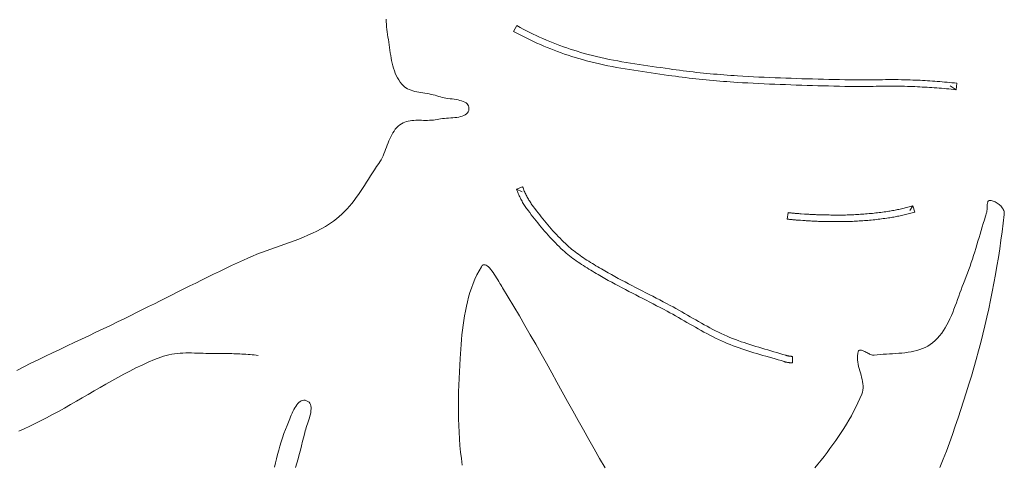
# Model space of a CAD drawing. Header units: inches. Extents: x -12 to 23, y -13.2 to 21.7.
# Tile 17 of 75: x -5.9 to -1.2, y 9.5 to 11.6. Entities that reach past the tile are written whole.
import ezdxf

# ---------------------------------------------------------------- set-up
doc = ezdxf.new("R2010")
doc.units = ezdxf.units.IN
doc.header["$MEASUREMENT"] = 0
doc.layers.get('0').update_dxf_attribs({"lineweight": 0})

msp = doc.modelspace()

# ---------------------------------------------------------------- linework, layer by layer
at = {"color": 1, "linetype": 'Continuous', "lineweight": 0, "true_color": 0xff0000}
msp.add_line((-1.4136, 11.2632), (-1.4415, 11.2824), dxfattribs=at)
at = {"color": 7, "linetype": 'Continuous', "lineweight": 0}
for p, q in [((-5.2725, 9.9607), (-5.2427, 9.9734)), ((-5.2427, 9.9734), (-5.2124, 9.9854)), ((-5.2124, 9.9854), (-5.1997, 9.9898)), ((-5.1997, 9.9898), (-5.1868, 9.9936)), ((-5.1868, 9.9936), (-5.1737, 9.9968)), ((-5.1737, 9.9968), (-5.1606, 9.9993)), ((-5.1606, 9.9993), (-5.1473, 10.0013)), ((-5.1473, 10.0013), (-5.1338, 10.0029)), ((-5.1338, 10.0029), (-5.1203, 10.004)), ((-5.1203, 10.004), (-5.1068, 10.0047)), ((-5.1068, 10.0047), (-5.0931, 10.0051)), ((-5.0931, 10.0051), (-5.0794, 10.0053)), ((-5.0794, 10.0053), (-5.0656, 10.0052)), ((-5.0656, 10.0052), (-5.0519, 10.0049)), ((-5.0519, 10.0049), (-5.0381, 10.0045)), ((-5.0381, 10.0045), (-5.0242, 10.004)), ((-5.0242, 10.004), (-5.0104, 10.0035)), ((-5.0104, 10.0035), (-4.9967, 10.003)), ((-4.9967, 10.003), (-4.9829, 10.0026)), ((-4.9829, 10.0026), (-4.9692, 10.0023)), ((-4.9692, 10.0023), (-4.9555, 10.0022)), ((-4.9555, 10.0022), (-4.9419, 10.0023)), ((-4.9419, 10.0023), (-4.9322, 10.0024)), ((-4.9322, 10.0024), (-4.9225, 10.0025)), ((-4.9225, 10.0025), (-4.9127, 10.0026)), ((-4.9127, 10.0026), (-4.903, 10.0025)), ((-4.903, 10.0025), (-4.8933, 10.0024)), ((-4.8933, 10.0024), (-4.8835, 10.0023)), ((-4.8835, 10.0023), (-4.8738, 10.0021)), ((-4.8738, 10.0021), (-4.8641, 10.0018)), ((-4.8641, 10.0018), (-4.8543, 10.0015)), ((-4.8543, 10.0015), (-4.8446, 10.0011)), ((-4.8446, 10.0011), (-4.8349, 10.0006)), ((-4.8349, 10.0006), (-4.8252, 10.0001)), ((-4.8252, 10.0001), (-4.8154, 9.9995)), ((-4.8154, 9.9995), (-4.8057, 9.9989)), ((-4.8057, 9.9989), (-4.796, 9.9982)), ((-4.796, 9.9982), (-4.7863, 9.9975)), ((-4.7863, 9.9975), (-4.7766, 9.9966)), ((-4.7766, 9.9966), (-4.7669, 9.9958)), ((-4.7669, 9.9958), (-4.7572, 9.9948)), ((-4.7572, 9.9948), (-4.7475, 9.9938)), ((-5.3604, 9.9188), (-5.3314, 9.9334)), ((-5.3314, 9.9334), (-5.3021, 9.9474)), ((-5.3021, 9.9474), (-5.2725, 9.9607)), ((-5.4463, 9.8726), (-5.4178, 9.8884)), ((-5.4178, 9.8884), (-5.3892, 9.9038)), ((-5.3892, 9.9038), (-5.3604, 9.9188)), ((-5.5311, 9.8239), (-5.5029, 9.8403)), ((-5.5029, 9.8403), (-5.4747, 9.8565)), ((-5.4747, 9.8565), (-5.4463, 9.8726)), ((-5.6156, 9.7745), (-5.5874, 9.7909)), ((-5.5874, 9.7909), (-5.5593, 9.8074)), ((-5.5593, 9.8074), (-5.5311, 9.8239)), ((-5.7007, 9.7263), (-5.6722, 9.7421)), ((-5.6722, 9.7421), (-5.6439, 9.7582)), ((-5.6439, 9.7582), (-5.6156, 9.7745)), ((-5.7872, 9.6811), (-5.7582, 9.6957)), ((-5.7582, 9.6957), (-5.7294, 9.7108)), ((-5.7294, 9.7108), (-5.7007, 9.7263)), ((-5.8908, 9.631), (-5.8648, 9.6434)), ((-5.8648, 9.6434), (-5.8389, 9.6559)), ((-5.8389, 9.6559), (-5.8131, 9.6684)), ((-5.8131, 9.6684), (-5.7872, 9.6811))]:
    msp.add_line(p, q, dxfattribs=at)
for points in [[(-5.901, 9.922), (-5.8669, 9.9392), (-5.8327, 9.9561), (-5.7984, 9.9729), (-5.764, 9.9895), (-5.7295, 10.006), (-5.695, 10.0224), (-5.6605, 10.0387), (-5.6259, 10.055), (-5.5914, 10.0713), (-5.5568, 10.0876), (-5.5223, 10.1039), (-5.4878, 10.1203), (-5.4533, 10.1369), (-5.419, 10.1535), (-5.3847, 10.1703), (-5.3564, 10.1843), (-5.3281, 10.1983), (-5.2998, 10.2124), (-5.2716, 10.2265), (-5.2434, 10.2407), (-5.2152, 10.2548), (-5.1869, 10.269), (-5.1587, 10.2831), (-5.1305, 10.2972), (-5.1022, 10.3113), (-5.074, 10.3254), (-5.0457, 10.3395), (-5.0174, 10.3535), (-4.9891, 10.3674), (-4.9607, 10.3813), (-4.9323, 10.395), (-4.9039, 10.4087), (-4.8754, 10.4224), (-4.8469, 10.4359), (-4.8183, 10.4493), (-4.7969, 10.4589), (-4.7752, 10.4681), (-4.7533, 10.4768), (-4.7313, 10.4853), (-4.709, 10.4934), (-4.6867, 10.5014), (-4.6644, 10.5093), (-4.642, 10.5171), (-4.6197, 10.525), (-4.5974, 10.533), (-4.5752, 10.5411), (-4.5532, 10.5496), (-4.5313, 10.5583), (-4.5097, 10.5675), (-4.4884, 10.5772), (-4.4674, 10.5874), (-4.4467, 10.5982), (-4.4264, 10.6097), (-4.4066, 10.6221), (-4.3872, 10.6352), (-4.3733, 10.6457), (-4.3599, 10.6567), (-4.3471, 10.6684), (-4.3347, 10.6805), (-4.3228, 10.6932), (-4.3113, 10.7062), (-4.3002, 10.7197), (-4.2894, 10.7335), (-4.2789, 10.7476), (-4.2686, 10.762), (-4.2586, 10.7765), (-4.2487, 10.7913), (-4.239, 10.8061), (-4.2294, 10.8211), (-4.2198, 10.8361), (-4.2103, 10.851), (-4.2008, 10.866), (-4.1912, 10.8808), (-4.1815, 10.8955), (-4.1717, 10.9099), (-4.1659, 10.9189), (-4.1606, 10.9281), (-4.1557, 10.9377), (-4.1511, 10.9475), (-4.1468, 10.9575), (-4.1427, 10.9677), (-4.1388, 10.978), (-4.1349, 10.9883), (-4.131, 10.9985), (-4.127, 11.0088), (-4.123, 11.0189), (-4.1187, 11.0288), (-4.1142, 11.0385), (-4.1094, 11.0479), (-4.1042, 11.057), (-4.0985, 11.0658), (-4.0924, 11.0741), (-4.0857, 11.0819), (-4.0783, 11.0892), (-4.0702, 11.0959), (-4.0629, 11.1009), (-4.0553, 11.105), (-4.0473, 11.1084), (-4.0391, 11.1111), (-4.0306, 11.1132), (-4.0219, 11.1148), (-4.013, 11.1159), (-4.0039, 11.1166), (-3.9947, 11.1169), (-3.9854, 11.1171), (-3.9761, 11.1171), (-3.9666, 11.1169), (-3.9572, 11.1168), (-3.9477, 11.1167), (-3.9383, 11.1167), (-3.929, 11.1169), (-3.9197, 11.1174), (-3.9105, 11.1183), (-3.9015, 11.1195), (-3.8927, 11.1213), (-3.8846, 11.1229), (-3.8759, 11.1242), (-3.8668, 11.1252), (-3.8573, 11.126), (-3.8475, 11.1268), (-3.8376, 11.1275), (-3.8277, 11.1282), (-3.8178, 11.129), (-3.8081, 11.1299), (-3.7986, 11.1311), (-3.7895, 11.1327), (-3.7809, 11.1346), (-3.7728, 11.1369), (-3.7654, 11.1398), (-3.7587, 11.1433), (-3.753, 11.1474), (-3.7481, 11.1523), (-3.7444, 11.1579), (-3.7418, 11.1645), (-3.7406, 11.172), (-3.7407, 11.1793), (-3.7423, 11.1857), (-3.7452, 11.1913), (-3.7493, 11.1963), (-3.7545, 11.2005), (-3.7607, 11.2042), (-3.7677, 11.2073), (-3.7754, 11.21), (-3.7838, 11.2123), (-3.7927, 11.2142), (-3.802, 11.2159), (-3.8115, 11.2175), (-3.8213, 11.2189), (-3.831, 11.2202), (-3.8407, 11.2216), (-3.8503, 11.2231), (-3.8595, 11.2247), (-3.8683, 11.2265), (-3.8766, 11.2287), (-3.8843, 11.2312), (-3.8932, 11.2342), (-3.9024, 11.2368), (-3.9118, 11.239), (-3.9214, 11.241), (-3.9311, 11.2427), (-3.9409, 11.2444), (-3.9507, 11.2459), (-3.9606, 11.2475), (-3.9704, 11.2491), (-3.98, 11.2508), (-3.9896, 11.2528), (-3.999, 11.255), (-4.0081, 11.2575), (-4.0169, 11.2604), (-4.0255, 11.2639), (-4.0336, 11.2678), (-4.0414, 11.2724), (-4.0487, 11.2776), (-4.0555, 11.2836), (-4.0618, 11.2903), (-4.0692, 11.3), (-4.076, 11.3101), (-4.0821, 11.3206), (-4.0875, 11.3315), (-4.0924, 11.3426), (-4.0968, 11.354), (-4.1007, 11.3657), (-4.1041, 11.3777), (-4.1072, 11.3898), (-4.1099, 11.4021), (-4.1123, 11.4145), (-4.1145, 11.427), (-4.1166, 11.4396), (-4.1184, 11.4522), (-4.1202, 11.4648), (-4.1219, 11.4774), (-4.1237, 11.49), (-4.1255, 11.5025), (-4.1274, 11.5148), (-4.1294, 11.527), (-4.1313, 11.5391), (-4.1329, 11.5513), (-4.1342, 11.5635), (-4.1351, 11.5758), (-4.1359, 11.588), (-4.1364, 11.6003)], [(-3.4871, 10.7752), (-3.5134, 10.7884), (-3.484, 10.7991), (-3.4821, 10.7939), (-3.4802, 10.7889), (-3.4782, 10.7839), (-3.4762, 10.779), (-3.474, 10.7741), (-3.4718, 10.7692), (-3.4695, 10.7643), (-3.4671, 10.7595), (-3.4647, 10.7547), (-3.4622, 10.75), (-3.4596, 10.7453), (-3.4569, 10.7406), (-3.4542, 10.736), (-3.4514, 10.7314), (-3.4485, 10.7269), (-3.4456, 10.7224), (-3.4426, 10.7179), (-3.4395, 10.7136), (-3.4364, 10.7092), (-3.4332, 10.7049), (-3.4256, 10.695), (-3.418, 10.6851), (-3.4104, 10.6752), (-3.4027, 10.6654), (-3.3949, 10.6556), (-3.3871, 10.6459), (-3.3793, 10.6362), (-3.3714, 10.6267), (-3.3634, 10.6172), (-3.3554, 10.6077), (-3.3473, 10.5984), (-3.3391, 10.5892), (-3.3309, 10.58), (-3.3225, 10.571), (-3.3141, 10.5621), (-3.3056, 10.5533), (-3.297, 10.5446), (-3.2883, 10.536), (-3.2795, 10.5276), (-3.2706, 10.5194), (-3.2634, 10.5129), (-3.2561, 10.5066), (-3.2487, 10.5004), (-3.2411, 10.4943), (-3.2334, 10.4883), (-3.2256, 10.4824), (-3.2177, 10.4766), (-3.2097, 10.4709), (-3.2016, 10.4652), (-3.1934, 10.4597), (-3.1851, 10.4542), (-3.1767, 10.4487), (-3.1683, 10.4434), (-3.1598, 10.438), (-3.1512, 10.4327), (-3.1426, 10.4275), (-3.134, 10.4223), (-3.1253, 10.4171), (-3.1165, 10.412), (-3.1078, 10.4068), (-3.0919, 10.3976), (-3.0759, 10.3885), (-3.0598, 10.3795), (-3.0437, 10.3706), (-3.0275, 10.3618), (-3.0112, 10.353), (-2.9948, 10.3444), (-2.9785, 10.3358), (-2.962, 10.3272), (-2.9455, 10.3186), (-2.929, 10.3101), (-2.9124, 10.3016), (-2.8959, 10.2931), (-2.8793, 10.2846), (-2.8627, 10.276), (-2.8461, 10.2675), (-2.8295, 10.2588), (-2.8129, 10.2502), (-2.7963, 10.2414), (-2.7797, 10.2326), (-2.7658, 10.225), (-2.7519, 10.2174), (-2.7381, 10.2097), (-2.7244, 10.2019), (-2.7108, 10.1941), (-2.6972, 10.1862), (-2.6837, 10.1784), (-2.6702, 10.1706), (-2.6567, 10.1628), (-2.6433, 10.1551), (-2.6298, 10.1475), (-2.6164, 10.1399), (-2.603, 10.1325), (-2.5895, 10.1253), (-2.576, 10.1181), (-2.5625, 10.1112), (-2.5489, 10.1044), (-2.5353, 10.0979), (-2.5216, 10.0916), (-2.5078, 10.0855), (-2.4945, 10.0799), (-2.481, 10.0745), (-2.4675, 10.0692), (-2.4539, 10.0642), (-2.4401, 10.0592), (-2.4263, 10.0545), (-2.4124, 10.0498), (-2.3984, 10.0453), (-2.3843, 10.0408), (-2.3702, 10.0365), (-2.356, 10.0322), (-2.3417, 10.0279), (-2.3274, 10.0237), (-2.313, 10.0195), (-2.2843, 10.0112), (-2.2698, 10.007), (-2.2554, 10.0027), (-2.2409, 9.9984), (-2.2266, 9.9941), (-2.2249, 9.9936), (-2.2234, 9.9931), (-2.2218, 9.9927), (-2.2202, 9.9923), (-2.2187, 9.992), (-2.2171, 9.9916), (-2.2155, 9.9913), (-2.2139, 9.991), (-2.2123, 9.9907), (-2.2107, 9.9904), (-2.2091, 9.9901), (-2.2075, 9.9899), (-2.2059, 9.9897), (-2.2043, 9.9895), (-2.2027, 9.9894), (-2.2011, 9.9892), (-2.1995, 9.9891), (-2.1979, 9.989), (-2.1963, 9.9889), (-2.1944, 9.9889), (-2.1954, 9.9576), (-2.1975, 9.9577), (-2.1995, 9.9578), (-2.2015, 9.9579), (-2.2036, 9.9581), (-2.2056, 9.9582), (-2.2076, 9.9585), (-2.2097, 9.9587), (-2.2117, 9.9589), (-2.2137, 9.9592), (-2.2157, 9.9595), (-2.2177, 9.9599), (-2.2197, 9.9602), (-2.2218, 9.9606), (-2.2237, 9.9611), (-2.2257, 9.9615), (-2.2277, 9.962), (-2.2297, 9.9625), (-2.2317, 9.963), (-2.2336, 9.9636), (-2.2356, 9.9642), (-2.2499, 9.9685), (-2.2643, 9.9728), (-2.2786, 9.977), (-2.293, 9.9812), (-2.3218, 9.9896), (-2.3362, 9.9937), (-2.3506, 9.998), (-2.365, 10.0023), (-2.3793, 10.0066), (-2.3936, 10.011), (-2.4079, 10.0155), (-2.4221, 10.0201), (-2.4363, 10.0249), (-2.4505, 10.0298), (-2.4646, 10.0348), (-2.4786, 10.04), (-2.4925, 10.0454), (-2.5064, 10.051), (-2.5202, 10.0568), (-2.5344, 10.0631), (-2.5486, 10.0696), (-2.5626, 10.0764), (-2.5766, 10.0833), (-2.5904, 10.0904), (-2.6042, 10.0977), (-2.6179, 10.1051), (-2.6316, 10.1126), (-2.6452, 10.1203), (-2.6588, 10.128), (-2.6723, 10.1357), (-2.6858, 10.1435), (-2.6993, 10.1513), (-2.7129, 10.1592), (-2.7264, 10.167), (-2.7399, 10.1747), (-2.7535, 10.1825), (-2.7671, 10.1901), (-2.7808, 10.1976), (-2.7945, 10.205), (-2.8109, 10.2138), (-2.8274, 10.2225), (-2.8439, 10.2311), (-2.8605, 10.2397), (-2.877, 10.2483), (-2.8936, 10.2568), (-2.9102, 10.2653), (-2.9267, 10.2738), (-2.9433, 10.2823), (-2.9599, 10.2909), (-2.9764, 10.2995), (-2.993, 10.3081), (-3.0094, 10.3167), (-3.0259, 10.3255), (-3.0423, 10.3343), (-3.0587, 10.3432), (-3.075, 10.3522), (-3.0912, 10.3613), (-3.1074, 10.3705), (-3.1236, 10.3798), (-3.1324, 10.385), (-3.1412, 10.3902), (-3.15, 10.3955), (-3.1588, 10.4008), (-3.1676, 10.4061), (-3.1763, 10.4115), (-3.185, 10.4169), (-3.1937, 10.4225), (-3.2023, 10.4281), (-3.2108, 10.4337), (-3.2193, 10.4395), (-3.2277, 10.4453), (-3.236, 10.4513), (-3.2443, 10.4574), (-3.2525, 10.4635), (-3.2605, 10.4698), (-3.2685, 10.4762), (-3.2763, 10.4828), (-3.2841, 10.4895), (-3.2917, 10.4963), (-3.3009, 10.5049), (-3.31, 10.5136), (-3.319, 10.5225), (-3.3279, 10.5314), (-3.3367, 10.5405), (-3.3454, 10.5497), (-3.354, 10.559), (-3.3624, 10.5683), (-3.3708, 10.5778), (-3.3791, 10.5874), (-3.3873, 10.597), (-3.3954, 10.6067), (-3.4035, 10.6164), (-3.4115, 10.6263), (-3.4194, 10.6361), (-3.4272, 10.6461), (-3.435, 10.656), (-3.4428, 10.666), (-3.4505, 10.676), (-3.4581, 10.6861), (-3.4616, 10.6907), (-3.465, 10.6955), (-3.4684, 10.7002), (-3.4716, 10.7051), (-3.4748, 10.71), (-3.4779, 10.7149), (-3.481, 10.7199), (-3.484, 10.7249), (-3.4869, 10.73), (-3.4897, 10.7351), (-3.4924, 10.7403), (-3.4951, 10.7455), (-3.4977, 10.7508), (-3.5002, 10.756), (-3.5026, 10.7614), (-3.5049, 10.7667), (-3.5072, 10.7721), (-3.5093, 10.7775), (-3.5114, 10.783), (-3.5134, 10.7884)], [(-1.6202, 10.7085), (-1.6114, 10.6785), (-1.6176, 10.6767), (-1.6238, 10.675), (-1.63, 10.6732), (-1.6362, 10.6716), (-1.6425, 10.6699), (-1.6487, 10.6683), (-1.655, 10.6668), (-1.6612, 10.6652), (-1.6675, 10.6638), (-1.6738, 10.6623), (-1.6801, 10.661), (-1.6864, 10.6596), (-1.6927, 10.6583), (-1.699, 10.6571), (-1.7053, 10.6559), (-1.7117, 10.6547), (-1.718, 10.6536), (-1.7244, 10.6525), (-1.7307, 10.6515), (-1.7371, 10.6505), (-1.7452, 10.6493), (-1.7533, 10.6481), (-1.7615, 10.647), (-1.7696, 10.6459), (-1.7778, 10.6449), (-1.7859, 10.6439), (-1.7941, 10.643), (-1.8023, 10.6421), (-1.8104, 10.6413), (-1.8186, 10.6405), (-1.8268, 10.6397), (-1.835, 10.639), (-1.8432, 10.6383), (-1.8513, 10.6377), (-1.8595, 10.6371), (-1.8677, 10.6365), (-1.8759, 10.636), (-1.8841, 10.6355), (-1.8923, 10.635), (-1.9005, 10.6346), (-1.9085, 10.6342), (-1.9165, 10.6339), (-1.9245, 10.6336), (-1.9325, 10.6334), (-1.9405, 10.6332), (-1.9485, 10.6331), (-1.9565, 10.633), (-1.9645, 10.6329), (-1.9725, 10.6329), (-1.9805, 10.6329), (-1.9885, 10.6329), (-1.9965, 10.6329), (-2.0045, 10.633), (-2.0125, 10.6331), (-2.0205, 10.6332), (-2.0285, 10.6334), (-2.0365, 10.6335), (-2.0445, 10.6337), (-2.0525, 10.6338), (-2.0605, 10.634), (-2.0658, 10.6341), (-2.0712, 10.6342), (-2.0765, 10.6344), (-2.0818, 10.6346), (-2.0871, 10.6349), (-2.0925, 10.6351), (-2.0978, 10.6354), (-2.1031, 10.6357), (-2.1085, 10.636), (-2.1138, 10.6363), (-2.1191, 10.6366), (-2.1244, 10.637), (-2.1297, 10.6373), (-2.1351, 10.6377), (-2.1404, 10.638), (-2.1457, 10.6384), (-2.1564, 10.6392), (-2.1617, 10.6395), (-2.167, 10.6399), (-2.1697, 10.6401), (-2.1723, 10.6403), (-2.175, 10.6404), (-2.1776, 10.6406), (-2.1803, 10.6409), (-2.1829, 10.6411), (-2.1856, 10.6413), (-2.1883, 10.6415), (-2.1909, 10.6417), (-2.1936, 10.642), (-2.1962, 10.6422), (-2.1989, 10.6425), (-2.2015, 10.6427), (-2.2042, 10.643), (-2.2068, 10.6433), (-2.2095, 10.6436), (-2.2121, 10.6438), (-2.2148, 10.6441), (-2.2174, 10.6444), (-2.2201, 10.6447), (-2.2165, 10.6758), (-2.2139, 10.6755), (-2.2113, 10.6752), (-2.2088, 10.6749), (-2.2062, 10.6746), (-2.2036, 10.6744), (-2.201, 10.6741), (-2.1985, 10.6738), (-2.1959, 10.6736), (-2.1933, 10.6733), (-2.1907, 10.6731), (-2.1881, 10.6729), (-2.1856, 10.6727), (-2.183, 10.6724), (-2.1804, 10.6722), (-2.1778, 10.672), (-2.1752, 10.6718), (-2.1726, 10.6716), (-2.1701, 10.6714), (-2.1675, 10.6712), (-2.1648, 10.6711), (-2.1595, 10.6707), (-2.1542, 10.6703), (-2.1382, 10.6692), (-2.1329, 10.6689), (-2.1276, 10.6685), (-2.1224, 10.6682), (-2.1171, 10.6678), (-2.1119, 10.6675), (-2.1066, 10.6672), (-2.1014, 10.6669), (-2.0962, 10.6666), (-2.0909, 10.6663), (-2.0857, 10.6661), (-2.0805, 10.6658), (-2.0754, 10.6656), (-2.0702, 10.6655), (-2.065, 10.6653), (-2.0598, 10.6652), (-2.0519, 10.6651), (-2.0439, 10.6649), (-2.0359, 10.6647), (-2.028, 10.6646), (-2.02, 10.6645), (-2.0121, 10.6644), (-2.0042, 10.6643), (-1.9962, 10.6642), (-1.9883, 10.6641), (-1.9804, 10.6641), (-1.9725, 10.6641), (-1.9647, 10.6641), (-1.9568, 10.6642), (-1.949, 10.6643), (-1.9411, 10.6644), (-1.9333, 10.6646), (-1.9255, 10.6648), (-1.9177, 10.6651), (-1.9099, 10.6654), (-1.9021, 10.6658), (-1.894, 10.6662), (-1.886, 10.6667), (-1.8779, 10.6672), (-1.8698, 10.6677), (-1.8618, 10.6683), (-1.8537, 10.6689), (-1.8457, 10.6695), (-1.8376, 10.6702), (-1.8296, 10.6709), (-1.8216, 10.6716), (-1.8135, 10.6724), (-1.8055, 10.6732), (-1.7975, 10.6741), (-1.7895, 10.675), (-1.7815, 10.6759), (-1.7736, 10.6769), (-1.7656, 10.678), (-1.7577, 10.6791), (-1.7497, 10.6802), (-1.7418, 10.6814), (-1.7356, 10.6823), (-1.7295, 10.6833), (-1.7234, 10.6844), (-1.7172, 10.6854), (-1.7111, 10.6866), (-1.705, 10.6877), (-1.6989, 10.689), (-1.6928, 10.6902), (-1.6867, 10.6915), (-1.6806, 10.6928), (-1.6745, 10.6942), (-1.6685, 10.6956), (-1.6624, 10.6971), (-1.6564, 10.6986), (-1.6503, 10.7002), (-1.6443, 10.7017), (-1.6383, 10.7034), (-1.6323, 10.705), (-1.6263, 10.7067), (-1.6202, 10.7085), (-1.6347, 10.686)]]:
    msp.add_lwpolyline(points, dxfattribs=at)
msp.add_lwpolyline([(-3.5271, 11.5418), (-3.5122, 11.5693), (-3.4967, 11.5609), (-3.4813, 11.5527), (-3.4658, 11.5448), (-3.4502, 11.537), (-3.4346, 11.5293), (-3.4188, 11.5219), (-3.4029, 11.5146), (-3.3869, 11.5075), (-3.3709, 11.5006), (-3.3548, 11.4939), (-3.3386, 11.4873), (-3.3223, 11.481), (-3.306, 11.4748), (-3.2896, 11.4688), (-3.2732, 11.463), (-3.2566, 11.4574), (-3.2401, 11.452), (-3.2234, 11.4467), (-3.2068, 11.4417), (-3.1901, 11.4368), (-3.1704, 11.4314), (-3.1506, 11.4263), (-3.1307, 11.4214), (-3.1107, 11.4168), (-3.0906, 11.4124), (-3.0705, 11.4083), (-3.0503, 11.4043), (-3.03, 11.4005), (-3.0096, 11.3969), (-2.9892, 11.3934), (-2.9687, 11.3901), (-2.9482, 11.3869), (-2.9276, 11.3837), (-2.907, 11.3806), (-2.8864, 11.3776), (-2.8656, 11.3746), (-2.845, 11.3717), (-2.8242, 11.3687), (-2.8035, 11.3657), (-2.7827, 11.3627), (-2.7666, 11.3604), (-2.7504, 11.3581), (-2.7342, 11.356), (-2.718, 11.3539), (-2.7018, 11.3518), (-2.6856, 11.3499), (-2.6693, 11.348), (-2.6531, 11.3462), (-2.6368, 11.3444), (-2.6206, 11.3428), (-2.6043, 11.3411), (-2.588, 11.3396), (-2.5717, 11.3381), (-2.5554, 11.3367), (-2.5391, 11.3354), (-2.5228, 11.3341), (-2.5065, 11.3329), (-2.4902, 11.3317), (-2.4738, 11.3306), (-2.4575, 11.3295), (-2.4319, 11.328), (-2.4064, 11.3265), (-2.3808, 11.3252), (-2.3552, 11.3239), (-2.3296, 11.3227), (-2.304, 11.3215), (-2.2784, 11.3205), (-2.2528, 11.3194), (-2.2272, 11.3185), (-2.2015, 11.3176), (-2.1759, 11.3167), (-2.1503, 11.3159), (-2.1246, 11.3152), (-2.0989, 11.3145), (-2.0732, 11.3138), (-2.0476, 11.3131), (-2.0219, 11.3124), (-1.9962, 11.3118), (-1.9705, 11.3112), (-1.9449, 11.3106), (-1.93, 11.3103), (-1.9152, 11.3101), (-1.9003, 11.31), (-1.8855, 11.3099), (-1.8706, 11.31), (-1.8556, 11.31), (-1.8407, 11.3102), (-1.8257, 11.3103), (-1.8107, 11.3105), (-1.7957, 11.3107), (-1.7806, 11.3109), (-1.7655, 11.311), (-1.7504, 11.3112), (-1.7353, 11.3112), (-1.7202, 11.3113), (-1.705, 11.3113), (-1.6898, 11.3112), (-1.6746, 11.311), (-1.6594, 11.3107), (-1.6441, 11.3103), (-1.6324, 11.3099), (-1.6207, 11.3095), (-1.609, 11.309), (-1.5973, 11.3085), (-1.5855, 11.308), (-1.5738, 11.3074), (-1.5621, 11.3067), (-1.5504, 11.306), (-1.5387, 11.3053), (-1.527, 11.3045), (-1.5153, 11.3037), (-1.5037, 11.3028), (-1.492, 11.3019), (-1.4803, 11.301), (-1.4686, 11.3), (-1.4569, 11.2989), (-1.4453, 11.2978), (-1.4336, 11.2967), (-1.4219, 11.2955), (-1.4103, 11.2943), (-1.4136, 11.2632), (-1.4251, 11.2644), (-1.4367, 11.2656), (-1.4482, 11.2667), (-1.4598, 11.2678), (-1.4713, 11.2688), (-1.4829, 11.2698), (-1.4945, 11.2708), (-1.506, 11.2717), (-1.5176, 11.2725), (-1.5292, 11.2733), (-1.5407, 11.2741), (-1.5523, 11.2748), (-1.5639, 11.2755), (-1.5755, 11.2761), (-1.5871, 11.2767), (-1.5987, 11.2773), (-1.6103, 11.2778), (-1.6219, 11.2783), (-1.6334, 11.2787), (-1.645, 11.279), (-1.6601, 11.2794), (-1.6751, 11.2797), (-1.6901, 11.2799), (-1.7051, 11.28), (-1.7202, 11.28), (-1.7352, 11.28), (-1.7502, 11.2799), (-1.7652, 11.2798), (-1.7803, 11.2796), (-1.7953, 11.2794), (-1.8103, 11.2793), (-1.8254, 11.2791), (-1.8404, 11.2789), (-1.8554, 11.2788), (-1.8704, 11.2787), (-1.8855, 11.2787), (-1.9005, 11.2787), (-1.9155, 11.2788), (-1.9305, 11.279), (-1.9456, 11.2793), (-1.9713, 11.2799), (-1.997, 11.2806), (-2.0227, 11.2812), (-2.0484, 11.2818), (-2.0741, 11.2825), (-2.0998, 11.2832), (-2.1255, 11.2839), (-2.1512, 11.2847), (-2.1769, 11.2855), (-2.2026, 11.2864), (-2.2283, 11.2873), (-2.254, 11.2882), (-2.2797, 11.2892), (-2.3054, 11.2903), (-2.3311, 11.2914), (-2.3568, 11.2927), (-2.3824, 11.294), (-2.4081, 11.2953), (-2.4338, 11.2968), (-2.4594, 11.2983), (-2.4759, 11.2994), (-2.4923, 11.3005), (-2.5088, 11.3017), (-2.5252, 11.3029), (-2.5416, 11.3042), (-2.5581, 11.3056), (-2.5745, 11.307), (-2.5909, 11.3085), (-2.6073, 11.31), (-2.6237, 11.3117), (-2.6401, 11.3134), (-2.6565, 11.3151), (-2.6729, 11.3169), (-2.6892, 11.3188), (-2.7056, 11.3208), (-2.7219, 11.3229), (-2.7383, 11.325), (-2.7546, 11.3272), (-2.7709, 11.3295), (-2.7872, 11.3318), (-2.8079, 11.3348), (-2.8286, 11.3378), (-2.8494, 11.3408), (-2.8701, 11.3437), (-2.8908, 11.3467), (-2.9116, 11.3497), (-2.9323, 11.3528), (-2.953, 11.356), (-2.9737, 11.3592), (-2.9943, 11.3626), (-3.015, 11.3661), (-3.0356, 11.3698), (-3.0561, 11.3736), (-3.0767, 11.3776), (-3.0971, 11.3818), (-3.1176, 11.3863), (-3.1379, 11.391), (-3.1582, 11.396), (-3.1784, 11.4012), (-3.1986, 11.4068), (-3.2156, 11.4117), (-3.2327, 11.4169), (-3.2496, 11.4222), (-3.2665, 11.4277), (-3.2834, 11.4335), (-3.3002, 11.4394), (-3.3169, 11.4455), (-3.3336, 11.4518), (-3.3502, 11.4583), (-3.3667, 11.465), (-3.3831, 11.4719), (-3.3995, 11.4789), (-3.4158, 11.4861), (-3.4319, 11.4936), (-3.448, 11.5012), (-3.4641, 11.5089), (-3.48, 11.5169), (-3.4958, 11.525), (-3.5115, 11.5333), (-3.5271, 11.5418)], close=True, dxfattribs=at)
at = {"color": 7, "linetype": 'Continuous', "lineweight": 0, "flags": 128}
for points in [[(-2.0881, 9.4561), (-2.0734, 9.4743), (-2.0589, 9.4926), (-2.0445, 9.511), (-2.0302, 9.5296), (-2.0162, 9.5483), (-2.0023, 9.5672), (-1.9887, 9.5862), (-1.9754, 9.6054), (-1.9624, 9.6248), (-1.9497, 9.6444), (-1.9374, 9.6642), (-1.9255, 9.6841), (-1.914, 9.7044), (-1.903, 9.7248), (-1.8924, 9.7455), (-1.8824, 9.7664), (-1.8729, 9.7875), (-1.864, 9.8089), (-1.8608, 9.8185), (-1.8589, 9.8282), (-1.858, 9.838), (-1.858, 9.848), (-1.8589, 9.8581), (-1.8604, 9.8683), (-1.8625, 9.8786), (-1.865, 9.8889), (-1.8678, 9.8993), (-1.8707, 9.9098), (-1.8737, 9.9202), (-1.8766, 9.9306), (-1.8792, 9.941), (-1.8815, 9.9514), (-1.8834, 9.9617), (-1.8846, 9.9719), (-1.8851, 9.9821), (-1.8847, 9.9921), (-1.8834, 10.002), (-1.8809, 10.0118), (-1.8795, 10.015), (-1.8775, 10.0173), (-1.8752, 10.0187), (-1.8724, 10.0193), (-1.8693, 10.0192), (-1.8659, 10.0185), (-1.8621, 10.0173), (-1.8581, 10.0157), (-1.8539, 10.0137), (-1.8496, 10.0115), (-1.8451, 10.0091), (-1.8405, 10.0067), (-1.8358, 10.0042), (-1.8311, 10.0019), (-1.8265, 9.9997), (-1.8219, 9.9979), (-1.8174, 9.9964), (-1.813, 9.9953), (-1.8088, 9.9948), (-1.8048, 9.9949), (-1.7905, 9.9964), (-1.7761, 9.9977), (-1.7614, 9.9987), (-1.7467, 9.9997), (-1.7318, 10.0005), (-1.7169, 10.0014), (-1.7021, 10.0024), (-1.6872, 10.0035), (-1.6724, 10.0048), (-1.6577, 10.0064), (-1.6432, 10.0084), (-1.6289, 10.0108), (-1.6148, 10.0137), (-1.601, 10.0172), (-1.5875, 10.0213), (-1.5743, 10.0262), (-1.5615, 10.0318), (-1.5491, 10.0383), (-1.5372, 10.0457), (-1.5259, 10.0541), (-1.5138, 10.0644), (-1.5026, 10.0755), (-1.4922, 10.0873), (-1.4825, 10.0997), (-1.4734, 10.1126), (-1.465, 10.126), (-1.4571, 10.1399), (-1.4497, 10.1542), (-1.4427, 10.1688), (-1.436, 10.1838), (-1.4297, 10.1989), (-1.4237, 10.2143), (-1.4179, 10.2297), (-1.4122, 10.2453), (-1.4066, 10.2609), (-1.401, 10.2764), (-1.3954, 10.2919), (-1.3898, 10.3072), (-1.3839, 10.3224), (-1.3779, 10.3373), (-1.3712, 10.3537), (-1.3648, 10.3703), (-1.3586, 10.3869), (-1.3525, 10.4036), (-1.3467, 10.4204), (-1.341, 10.4372), (-1.3354, 10.4541), (-1.33, 10.471), (-1.3247, 10.488), (-1.3195, 10.505), (-1.3143, 10.5221), (-1.3092, 10.5391), (-1.3041, 10.5562), (-1.2991, 10.5732), (-1.294, 10.5903), (-1.2889, 10.6074), (-1.2838, 10.6244), (-1.2786, 10.6414), (-1.2734, 10.6584), (-1.268, 10.6754), (-1.2672, 10.6785), (-1.2666, 10.6818), (-1.2662, 10.6854), (-1.2658, 10.6892), (-1.2656, 10.6932), (-1.2655, 10.6972), (-1.2654, 10.7012), (-1.2653, 10.7052), (-1.2651, 10.7092), (-1.2649, 10.7131), (-1.2646, 10.7167), (-1.2641, 10.7202), (-1.2635, 10.7234), (-1.2626, 10.7264), (-1.2615, 10.7289), (-1.2601, 10.7311), (-1.2584, 10.7327), (-1.2564, 10.7339), (-1.254, 10.7345), (-1.2511, 10.7345), (-1.2463, 10.7339), (-1.2414, 10.7327), (-1.2365, 10.7312), (-1.2316, 10.7293), (-1.2267, 10.7271), (-1.2219, 10.7245), (-1.2171, 10.7216), (-1.2126, 10.7185), (-1.2082, 10.7151), (-1.2041, 10.7114), (-1.2002, 10.7076), (-1.1966, 10.7035), (-1.1934, 10.6993), (-1.1905, 10.6949), (-1.1881, 10.6904), (-1.1861, 10.6858), (-1.1846, 10.6811), (-1.1837, 10.6764), (-1.1833, 10.6717), (-1.1835, 10.6669), (-1.1835, 10.6669), (-1.1835, 10.6669), (-1.1835, 10.6669), (-1.1835, 10.6669), (-1.1884, 10.6258), (-1.1937, 10.5846), (-1.1993, 10.5435), (-1.2053, 10.5024), (-1.2116, 10.4614), (-1.2183, 10.4204), (-1.2253, 10.3795), (-1.2328, 10.3386), (-1.2406, 10.2978), (-1.2487, 10.2571), (-1.2573, 10.2164), (-1.2663, 10.1759), (-1.2756, 10.1354), (-1.2854, 10.095), (-1.2955, 10.0548), (-1.3061, 10.0147), (-1.3171, 9.9746), (-1.3285, 9.9348), (-1.3403, 9.895), (-1.3526, 9.8554), (-1.3652, 9.8155), (-1.378, 9.7755), (-1.391, 9.7355), (-1.4042, 9.6955), (-1.4176, 9.6556), (-1.4314, 9.6157), (-1.4455, 9.576), (-1.4601, 9.5364), (-1.4751, 9.497), (-1.4905, 9.4579)], [(-3.7726, 9.4687), (-3.7768, 9.5002), (-3.7804, 9.5318), (-3.7835, 9.5635), (-3.7859, 9.5953), (-3.7879, 9.6271), (-3.7893, 9.659), (-3.7903, 9.6909), (-3.7908, 9.7229), (-3.7909, 9.7549), (-3.7907, 9.7868), (-3.79, 9.8188), (-3.7891, 9.8507), (-3.7879, 9.8826), (-3.7864, 9.9145), (-3.7847, 9.9463), (-3.7828, 9.978), (-3.7814, 10.0006), (-3.7798, 10.0233), (-3.778, 10.0461), (-3.7761, 10.069), (-3.7739, 10.0919), (-3.7714, 10.1148), (-3.7685, 10.1376), (-3.7653, 10.1604), (-3.7617, 10.1831), (-3.7576, 10.2057), (-3.753, 10.2281), (-3.7478, 10.2503), (-3.742, 10.2724), (-3.7356, 10.2941), (-3.7285, 10.3156), (-3.7207, 10.3367), (-3.7122, 10.3575), (-3.7028, 10.378), (-3.6925, 10.398), (-3.6814, 10.4176), (-3.6775, 10.4227), (-3.6732, 10.4258), (-3.6687, 10.4271), (-3.6638, 10.4267), (-3.6587, 10.4247), (-3.6534, 10.4214), (-3.6479, 10.4169), (-3.6423, 10.4113), (-3.6366, 10.4048), (-3.6308, 10.3975), (-3.6251, 10.3896), (-3.6194, 10.3812), (-3.6137, 10.3726), (-3.6082, 10.3638), (-3.6029, 10.3549), (-3.5977, 10.3463), (-3.5928, 10.3379), (-3.5882, 10.33), (-3.5839, 10.3227), (-3.5799, 10.3161), (-3.5529, 10.2716), (-3.5262, 10.227), (-3.4997, 10.1821), (-3.4736, 10.1372), (-3.4476, 10.092), (-3.4218, 10.0468), (-3.3963, 10.0015), (-3.3708, 9.9561), (-3.3454, 9.9106), (-3.3202, 9.8651), (-3.2949, 9.8195), (-3.2697, 9.774), (-3.2444, 9.7284), (-3.2191, 9.6829), (-3.1937, 9.6375), (-3.1682, 9.5921), (-3.1425, 9.5468), (-3.1167, 9.5016), (-3.0906, 9.4566)], [(-4.67, 9.4591), (-4.6649, 9.4795), (-4.6597, 9.4998), (-4.6544, 9.5201), (-4.649, 9.5403), (-4.6433, 9.5604), (-4.6374, 9.5805), (-4.631, 9.6003), (-4.6243, 9.6201), (-4.617, 9.6396), (-4.6091, 9.6589), (-4.6061, 9.6661), (-4.603, 9.6739), (-4.5997, 9.6822), (-4.5964, 9.6907), (-4.5928, 9.6995), (-4.5892, 9.7083), (-4.5853, 9.7172), (-4.5813, 9.7259), (-4.5771, 9.7343), (-4.5727, 9.7424), (-4.5681, 9.7499), (-4.5633, 9.7569), (-4.5583, 9.7632), (-4.553, 9.7686), (-4.5475, 9.7731), (-4.5418, 9.7765), (-4.5358, 9.7788), (-4.5295, 9.7797), (-4.523, 9.7792), (-4.5161, 9.7772), (-4.5097, 9.7739), (-4.5046, 9.7697), (-4.5006, 9.7647), (-4.4978, 9.7589), (-4.4959, 9.7525), (-4.4949, 9.7454), (-4.4948, 9.7378), (-4.4953, 9.7298), (-4.4965, 9.7213), (-4.4982, 9.7126), (-4.5004, 9.7037), (-4.5029, 9.6946), (-4.5057, 9.6854), (-4.5086, 9.6762), (-4.5116, 9.667), (-4.5146, 9.6581), (-4.5175, 9.6493), (-4.5202, 9.6408), (-4.5226, 9.6327), (-4.5246, 9.6251), (-4.5297, 9.604), (-4.5349, 9.583), (-4.5402, 9.562), (-4.5456, 9.541), (-4.5511, 9.52), (-4.5568, 9.4991), (-4.5626, 9.4782), (-4.5686, 9.4573)]]:
    msp.add_lwpolyline(points, dxfattribs=at)

doc.saveas('drawing.dxf')
